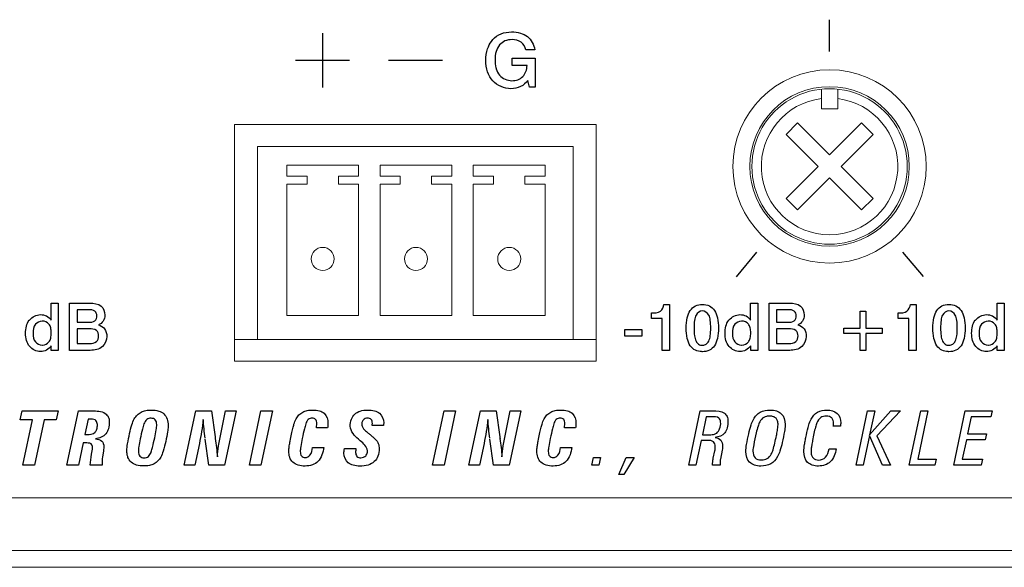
# Model space of a CAD drawing. Header units: inches. Extents: x 0 to 54.8, y -1.5 to 18.4.
# Tile 29 of 43: x 38.7 to 40.2, y 0 to 0.8. Entities that reach past the tile are written whole.
import ezdxf

# ---------------------------------------------------------------- set-up
doc = ezdxf.new("R2010")
doc.units = ezdxf.units.IN
doc.header["$MEASUREMENT"] = 0
doc.layers.get('0').update_dxf_attribs({"color": 8})
doc.layers.add('A', color=1, linetype='Continuous')
doc.layers.add('SCREEN', color=5, linetype='Continuous')

msp = doc.modelspace()

# ---------------------------------------------------------------- linework, layer by layer
at = {"lineweight": 5}
msp.add_open_spline([(40.0888, 0.593), (40.0888, 0.672), (40.0248, 0.736), (39.9458, 0.736), (39.9458, 0.736), (39.8669, 0.736), (39.8028, 0.672), (39.8028, 0.593), (39.8028, 0.593), (39.8028, 0.514), (39.8669, 0.45), (39.9458, 0.45), (39.9458, 0.45), (40.0248, 0.45), (40.0888, 0.514), (40.0888, 0.593)], degree=3, knots=[0, 0, 0, 0, 0.25, 0.25, 0.25, 0.25, 0.5, 0.5, 0.5, 0.5, 0.75, 0.75, 0.75, 0.75, 1, 1, 1, 1], dxfattribs=at)
for points in [[(39.0653, 0.305), (39.0653, 0.305), (39.0653, 0.655), (39.0653, 0.655)], [(39.0653, 0.655), (39.0653, 0.655), (39.6003, 0.655), (39.6003, 0.655)], [(39.6003, 0.655), (39.6003, 0.655), (39.6003, 0.305), (39.6003, 0.305)], [(39.0653, 0.337), (39.0653, 0.337), (39.0994, 0.337), (39.0994, 0.337)], [(39.5666, 0.337), (39.5666, 0.337), (39.6003, 0.337), (39.6003, 0.337)], [(39.6003, 0.305), (39.6003, 0.305), (39.0653, 0.305), (39.0653, 0.305)], [(36.9238, 0.103), (36.9238, 0.103), (53.7678, 0.103), (53.7678, 0.103)], [(36.9238, 0.025), (36.9238, 0.025), (53.7678, 0.025), (53.7678, 0.025)], [(36.7988, 0), (36.7988, 0), (53.8928, 0), (53.8928, 0)]]:
    msp.add_open_spline(points, degree=3, dxfattribs=at)
at = {"layer": 'A', "lineweight": 5}
for points, knots in [([(40.0638, 0.593), (40.0638, 0.6582), (40.011, 0.711), (39.9458, 0.711), (39.9458, 0.711), (39.8807, 0.711), (39.8278, 0.6582), (39.8278, 0.593), (39.8278, 0.593), (39.8278, 0.5278), (39.8807, 0.475), (39.9458, 0.475), (39.9458, 0.475), (40.011, 0.475), (40.0638, 0.5278), (40.0638, 0.593)], [0, 0, 0, 0, 0.25, 0.25, 0.25, 0.25, 0.5, 0.5, 0.5, 0.5, 0.75, 0.75, 0.75, 0.75, 1, 1, 1, 1]), ([(40.0608, 0.593), (40.0608, 0.6341), (40.0389, 0.672), (40.0033, 0.6926), (40.0033, 0.6926), (39.9677, 0.7131), (39.9239, 0.7131), (39.8883, 0.6926), (39.8883, 0.6926), (39.8527, 0.672), (39.8308, 0.6341), (39.8308, 0.593)], [0, 0, 0, 0, 0.333333, 0.333333, 0.333333, 0.333333, 0.666667, 0.666667, 0.666667, 0.666667, 1, 1, 1, 1]), ([(39.9338, 0.6933), (39.8808, 0.6869), (39.8418, 0.6403), (39.845, 0.587), (39.845, 0.587), (39.8482, 0.5336), (39.8924, 0.492), (39.9458, 0.492), (39.9458, 0.492), (39.9993, 0.492), (40.0435, 0.5336), (40.0466, 0.587), (40.0466, 0.587), (40.0498, 0.6403), (40.0109, 0.6869), (39.9578, 0.6933)], [0, 0, 0, 0, 0.25, 0.25, 0.25, 0.25, 0.5, 0.5, 0.5, 0.5, 0.75, 0.75, 0.75, 0.75, 1, 1, 1, 1]), ([(39.8308, 0.593), (39.8308, 0.5519), (39.8527, 0.5139), (39.8883, 0.4934), (39.8883, 0.4934), (39.9239, 0.4729), (39.9677, 0.4729), (40.0033, 0.4934), (40.0033, 0.4934), (40.0389, 0.5139), (40.0608, 0.5519), (40.0608, 0.593)], [0, 0, 0, 0, 0.333333, 0.333333, 0.333333, 0.333333, 0.666667, 0.666667, 0.666667, 0.666667, 1, 1, 1, 1]), ([(39.2128, 0.4562), (39.2128, 0.4656), (39.2052, 0.4732), (39.1958, 0.4732), (39.1958, 0.4732), (39.1864, 0.4732), (39.1788, 0.4656), (39.1788, 0.4562), (39.1788, 0.4562), (39.1788, 0.4468), (39.1864, 0.4392), (39.1958, 0.4392), (39.1958, 0.4392), (39.2052, 0.4392), (39.2128, 0.4468), (39.2128, 0.4562)], [0, 0, 0, 0, 0.25, 0.25, 0.25, 0.25, 0.5, 0.5, 0.5, 0.5, 0.75, 0.75, 0.75, 0.75, 1, 1, 1, 1]), ([(39.3508, 0.4562), (39.3508, 0.4656), (39.3432, 0.4732), (39.3338, 0.4732), (39.3338, 0.4732), (39.3244, 0.4732), (39.3168, 0.4656), (39.3168, 0.4562), (39.3168, 0.4562), (39.3168, 0.4468), (39.3244, 0.4392), (39.3338, 0.4392), (39.3338, 0.4392), (39.3432, 0.4392), (39.3508, 0.4468), (39.3508, 0.4562)], [0, 0, 0, 0, 0.25, 0.25, 0.25, 0.25, 0.5, 0.5, 0.5, 0.5, 0.75, 0.75, 0.75, 0.75, 1, 1, 1, 1]), ([(39.4888, 0.4562), (39.4888, 0.4656), (39.4812, 0.4732), (39.4718, 0.4732), (39.4718, 0.4732), (39.4624, 0.4732), (39.4548, 0.4656), (39.4548, 0.4562), (39.4548, 0.4562), (39.4548, 0.4468), (39.4624, 0.4392), (39.4718, 0.4392), (39.4718, 0.4392), (39.4812, 0.4392), (39.4888, 0.4468), (39.4888, 0.4562)], [0, 0, 0, 0, 0.25, 0.25, 0.25, 0.25, 0.5, 0.5, 0.5, 0.5, 0.75, 0.75, 0.75, 0.75, 1, 1, 1, 1])]:
    msp.add_open_spline(points, degree=3, knots=knots, dxfattribs=at)
for points in [[(39.9338, 0.678), (39.9338, 0.678), (39.9338, 0.7074), (39.9338, 0.7074)], [(39.9578, 0.7074), (39.9578, 0.7074), (39.9578, 0.678), (39.9578, 0.678)], [(39.9338, 0.678), (39.9338, 0.678), (39.9578, 0.678), (39.9578, 0.678)], [(39.8984, 0.6574), (39.8984, 0.6574), (39.8814, 0.6404), (39.8814, 0.6404)], [(39.9458, 0.61), (39.9458, 0.61), (39.8984, 0.6574), (39.8984, 0.6574)], [(39.9933, 0.6574), (39.9933, 0.6574), (39.9458, 0.61), (39.9458, 0.61)], [(40.0102, 0.6404), (40.0102, 0.6404), (39.9933, 0.6574), (39.9933, 0.6574)], [(39.8814, 0.6404), (39.8814, 0.6404), (39.9289, 0.593), (39.9289, 0.593)], [(39.9628, 0.593), (39.9628, 0.593), (40.0102, 0.6404), (40.0102, 0.6404)], [(39.0994, 0.337), (39.0994, 0.337), (39.0994, 0.6224), (39.0994, 0.6224)], [(39.0994, 0.6224), (39.0994, 0.6224), (39.5666, 0.6224), (39.5666, 0.6224)], [(39.5666, 0.6224), (39.5666, 0.6224), (39.5666, 0.337), (39.5666, 0.337)], [(39.1426, 0.5949), (39.1426, 0.5949), (39.1426, 0.5785), (39.1426, 0.5785)], [(39.249, 0.5949), (39.249, 0.5949), (39.1426, 0.5949), (39.1426, 0.5949)], [(39.249, 0.5785), (39.249, 0.5785), (39.249, 0.5949), (39.249, 0.5949)], [(39.2806, 0.5949), (39.2806, 0.5949), (39.2806, 0.5785), (39.2806, 0.5785)], [(39.387, 0.5949), (39.387, 0.5949), (39.2806, 0.5949), (39.2806, 0.5949)], [(39.387, 0.5785), (39.387, 0.5785), (39.387, 0.5949), (39.387, 0.5949)], [(39.4186, 0.5949), (39.4186, 0.5949), (39.4186, 0.5785), (39.4186, 0.5785)], [(39.525, 0.5949), (39.525, 0.5949), (39.4186, 0.5949), (39.4186, 0.5949)], [(39.525, 0.5785), (39.525, 0.5785), (39.525, 0.5949), (39.525, 0.5949)], [(39.9289, 0.593), (39.9289, 0.593), (39.8814, 0.5456), (39.8814, 0.5456)], [(40.0102, 0.5456), (40.0102, 0.5456), (39.9628, 0.593), (39.9628, 0.593)], [(39.1426, 0.5785), (39.1426, 0.5785), (39.1726, 0.5785), (39.1726, 0.5785)], [(39.1726, 0.5785), (39.1726, 0.5785), (39.1726, 0.5668), (39.1726, 0.5668)], [(39.219, 0.5668), (39.219, 0.5668), (39.219, 0.5785), (39.219, 0.5785)], [(39.219, 0.5785), (39.219, 0.5785), (39.249, 0.5785), (39.249, 0.5785)], [(39.2806, 0.5785), (39.2806, 0.5785), (39.3106, 0.5785), (39.3106, 0.5785)], [(39.3106, 0.5785), (39.3106, 0.5785), (39.3106, 0.5668), (39.3106, 0.5668)], [(39.357, 0.5668), (39.357, 0.5668), (39.357, 0.5785), (39.357, 0.5785)], [(39.357, 0.5785), (39.357, 0.5785), (39.387, 0.5785), (39.387, 0.5785)], [(39.4186, 0.5785), (39.4186, 0.5785), (39.4486, 0.5785), (39.4486, 0.5785)], [(39.4486, 0.5785), (39.4486, 0.5785), (39.4486, 0.5668), (39.4486, 0.5668)], [(39.495, 0.5668), (39.495, 0.5668), (39.495, 0.5785), (39.495, 0.5785)], [(39.495, 0.5785), (39.495, 0.5785), (39.525, 0.5785), (39.525, 0.5785)], [(39.8984, 0.5286), (39.8984, 0.5286), (39.9458, 0.576), (39.9458, 0.576)], [(39.9458, 0.576), (39.9458, 0.576), (39.9933, 0.5286), (39.9933, 0.5286)], [(39.1426, 0.5668), (39.1426, 0.5668), (39.1426, 0.3725), (39.1426, 0.3725)], [(39.1726, 0.5668), (39.1726, 0.5668), (39.1426, 0.5668), (39.1426, 0.5668)], [(39.249, 0.5668), (39.249, 0.5668), (39.219, 0.5668), (39.219, 0.5668)], [(39.249, 0.3725), (39.249, 0.3725), (39.249, 0.5668), (39.249, 0.5668)], [(39.2806, 0.5668), (39.2806, 0.5668), (39.2806, 0.3725), (39.2806, 0.3725)], [(39.3106, 0.5668), (39.3106, 0.5668), (39.2806, 0.5668), (39.2806, 0.5668)], [(39.387, 0.5668), (39.387, 0.5668), (39.357, 0.5668), (39.357, 0.5668)], [(39.387, 0.3725), (39.387, 0.3725), (39.387, 0.5668), (39.387, 0.5668)], [(39.4186, 0.5668), (39.4186, 0.5668), (39.4186, 0.3725), (39.4186, 0.3725)], [(39.4486, 0.5668), (39.4486, 0.5668), (39.4186, 0.5668), (39.4186, 0.5668)], [(39.525, 0.5668), (39.525, 0.5668), (39.495, 0.5668), (39.495, 0.5668)], [(39.525, 0.3725), (39.525, 0.3725), (39.525, 0.5668), (39.525, 0.5668)], [(39.8814, 0.5456), (39.8814, 0.5456), (39.8984, 0.5286), (39.8984, 0.5286)], [(39.9933, 0.5286), (39.9933, 0.5286), (40.0102, 0.5456), (40.0102, 0.5456)], [(39.1426, 0.3725), (39.1426, 0.3725), (39.249, 0.3725), (39.249, 0.3725)], [(39.2806, 0.3725), (39.2806, 0.3725), (39.387, 0.3725), (39.387, 0.3725)], [(39.4186, 0.3725), (39.4186, 0.3725), (39.525, 0.3725), (39.525, 0.3725)], [(39.5666, 0.337), (39.5666, 0.337), (39.0994, 0.337), (39.0994, 0.337)]]:
    msp.add_open_spline(points, degree=3, dxfattribs=at)
at = {"layer": 'SCREEN', "linetype": 'Continuous'}
for p, q in [((39.9456, 0.7629), (39.9455, 0.8101)), ((39.1953, 0.79), (39.1953, 0.71)), ((39.5095, 0.7655), (39.4963, 0.7655)), ((39.1553, 0.7502), (39.2353, 0.7502)), ((39.2933, 0.7502), (39.3733, 0.7502)), ((39.4763, 0.7532), (39.5104, 0.7532)), ((39.4763, 0.7422), (39.4763, 0.7532)), ((39.5104, 0.7532), (39.5104, 0.7101)), ((39.4982, 0.7422), (39.4763, 0.7422)), ((39.5016, 0.7101), (39.4994, 0.7202)), ((39.5104, 0.7101), (39.5016, 0.7101)), ((40.0538, 0.4663), (40.0842, 0.4302)), ((39.8378, 0.4661), (39.8075, 0.4299)), ((38.7939, 0.3908), (38.8045, 0.3908)), ((38.7939, 0.3658), (38.7939, 0.3908)), ((38.8045, 0.3908), (38.8045, 0.3209)), ((38.8212, 0.3908), (38.8514, 0.3908)), ((38.8212, 0.3209), (38.8212, 0.3908)), ((38.8495, 0.3811), (38.8325, 0.3811)), ((38.8325, 0.3811), (38.8325, 0.3624)), ((39.7006, 0.3889), (39.7091, 0.3889)), ((39.7091, 0.3889), (39.7091, 0.3209)), ((39.8289, 0.3908), (39.8395, 0.3908)), ((39.8289, 0.3658), (39.8289, 0.3908)), ((39.8395, 0.3908), (39.8395, 0.3209)), ((39.8562, 0.3908), (39.8864, 0.3908)), ((39.8562, 0.3209), (39.8562, 0.3908)), ((39.8845, 0.3811), (39.8675, 0.3811)), ((39.8675, 0.3811), (39.8675, 0.3624)), ((39.9913, 0.3788), (39.9994, 0.3788)), ((39.9913, 0.3538), (39.9913, 0.3788)), ((39.9994, 0.3788), (39.9994, 0.3538)), ((40.0655, 0.3889), (40.0739, 0.3889)), ((40.0739, 0.3889), (40.0739, 0.3209)), ((40.1938, 0.3908), (40.2043, 0.3908)), ((40.1938, 0.3658), (40.1938, 0.3908)), ((40.2043, 0.3908), (40.2043, 0.3209)), ((39.6823, 0.3683), (39.6823, 0.3762)), ((39.6982, 0.3683), (39.6823, 0.3683)), ((39.6982, 0.3209), (39.6982, 0.3683)), ((40.0471, 0.3683), (40.0471, 0.3762)), ((40.063, 0.3683), (40.0471, 0.3683)), ((40.063, 0.3209), (40.063, 0.3683)), ((38.8325, 0.3624), (38.8491, 0.3624)), ((38.8501, 0.3529), (38.8325, 0.3529)), ((38.8325, 0.3529), (38.8325, 0.3312)), ((39.6429, 0.3517), (39.6678, 0.3517)), ((39.6429, 0.3417), (39.6429, 0.3517)), ((39.6678, 0.3517), (39.6678, 0.3417)), ((39.8675, 0.3624), (39.884, 0.3624)), ((39.8851, 0.3529), (39.8675, 0.3529)), ((39.8675, 0.3529), (39.8675, 0.3312)), ((39.9669, 0.3538), (39.9913, 0.3538)), ((39.9669, 0.3459), (39.9669, 0.3538)), ((39.9994, 0.3538), (40.0238, 0.3538)), ((40.0238, 0.3538), (40.0238, 0.3459)), ((39.6678, 0.3417), (39.6429, 0.3417)), ((39.9913, 0.3459), (39.9669, 0.3459)), ((39.9913, 0.3209), (39.9913, 0.3459)), ((40.0238, 0.3459), (39.9994, 0.3459)), ((39.9994, 0.3459), (39.9994, 0.3209)), ((38.7941, 0.3209), (38.7941, 0.3276)), ((38.8045, 0.3209), (38.7941, 0.3209)), ((38.8518, 0.3209), (38.8212, 0.3209)), ((38.8325, 0.3312), (38.8508, 0.3312)), ((39.7091, 0.3209), (39.6982, 0.3209)), ((39.8291, 0.3209), (39.8291, 0.3276)), ((39.8395, 0.3209), (39.8291, 0.3209)), ((39.8868, 0.3209), (39.8562, 0.3209)), ((39.8675, 0.3312), (39.8858, 0.3312)), ((39.9994, 0.3209), (39.9913, 0.3209)), ((40.0739, 0.3209), (40.063, 0.3209)), ((40.1939, 0.3209), (40.1939, 0.3276)), ((40.2043, 0.3209), (40.1939, 0.3209)), ((38.7483, 0.218), (38.7511, 0.2314)), ((38.7511, 0.2314), (38.8042, 0.2314)), ((38.8042, 0.2314), (38.8014, 0.218)), ((38.8174, 0.1511), (38.8345, 0.2314)), ((38.8345, 0.2314), (38.8544, 0.2314)), ((38.8486, 0.219), (38.8439, 0.1965)), ((38.8536, 0.219), (38.8486, 0.219)), ((38.9909, 0.1511), (39.008, 0.2314)), ((39.008, 0.2314), (39.0313, 0.2314)), ((39.0313, 0.2314), (39.0366, 0.193)), ((39.0454, 0.1992), (39.052, 0.2314)), ((39.0677, 0.2314), (39.0507, 0.1511)), ((39.052, 0.2314), (39.0677, 0.2314)), ((39.0873, 0.1511), (39.1044, 0.2314)), ((39.1213, 0.2314), (39.1042, 0.1511)), ((39.1044, 0.2314), (39.1213, 0.2314)), ((39.3584, 0.1511), (39.3754, 0.2314)), ((39.3923, 0.2314), (39.3753, 0.1511)), ((39.3754, 0.2314), (39.3923, 0.2314)), ((39.4121, 0.1511), (39.4292, 0.2314)), ((39.4292, 0.2314), (39.4526, 0.2314)), ((39.4526, 0.2314), (39.4578, 0.193)), ((39.4666, 0.1992), (39.4732, 0.2314)), ((39.489, 0.2314), (39.4719, 0.1511)), ((39.4732, 0.2314), (39.489, 0.2314)), ((39.7374, 0.1511), (39.7545, 0.2314)), ((39.7545, 0.2314), (39.7731, 0.2314)), ((39.7632, 0.2225), (39.7576, 0.196)), ((39.7717, 0.2225), (39.7632, 0.2225)), ((39.9851, 0.1511), (40.0021, 0.2314)), ((40.0021, 0.2314), (40.0127, 0.2314)), ((40.0051, 0.196), (40.0366, 0.2314)), ((40.0127, 0.2314), (40.0051, 0.196)), ((40.0507, 0.2314), (40.0156, 0.1947)), ((40.0366, 0.2314), (40.0507, 0.2314)), ((40.0638, 0.1511), (40.0808, 0.2314)), ((40.0913, 0.2314), (40.0762, 0.1602)), ((40.0808, 0.2314), (40.0913, 0.2314)), ((40.1297, 0.1511), (40.1467, 0.2314)), ((40.1467, 0.2314), (40.1865, 0.2314)), ((40.1555, 0.2225), (40.1501, 0.1972)), ((40.1846, 0.2225), (40.1555, 0.2225)), ((40.1865, 0.2314), (40.1846, 0.2225)), ((38.7663, 0.218), (38.7483, 0.218)), ((38.7521, 0.1511), (38.7663, 0.218)), ((38.7835, 0.218), (38.7694, 0.1511)), ((38.8014, 0.218), (38.7835, 0.218)), ((39.203, 0.2062), (39.1865, 0.2062)), ((39.2857, 0.2099), (39.269, 0.2098)), ((39.57, 0.2062), (39.5535, 0.2062)), ((39.9619, 0.2086), (39.9513, 0.2086)), ((38.8439, 0.1965), (38.847, 0.1965)), ((39.0273, 0.1511), (39.0221, 0.1894)), ((39.0366, 0.193), (39.0369, 0.1906)), ((39.2514, 0.1871), (39.2486, 0.1894)), ((39.4485, 0.1511), (39.4433, 0.1894)), ((39.7576, 0.196), (39.7662, 0.196)), ((40.0049, 0.195), (39.9956, 0.1511)), ((40.024, 0.1511), (40.0049, 0.195)), ((40.0156, 0.1947), (40.0358, 0.1511)), ((40.1501, 0.1972), (40.1778, 0.1972)), ((40.1778, 0.1972), (40.1759, 0.1884)), ((38.8412, 0.1839), (38.8343, 0.1511)), ((38.8443, 0.1839), (38.8412, 0.1839)), ((39.0133, 0.1833), (39.0067, 0.1511)), ((39.1807, 0.1774), (39.1974, 0.1774)), ((39.2281, 0.1758), (39.245, 0.1759)), ((39.4345, 0.1833), (39.4279, 0.1511)), ((39.5477, 0.1774), (39.5645, 0.1774)), ((39.7558, 0.1878), (39.748, 0.1511)), ((39.7657, 0.1878), (39.7558, 0.1878)), ((39.945, 0.1752), (39.9557, 0.1752)), ((40.1482, 0.1884), (40.1422, 0.16)), ((40.1759, 0.1884), (40.1482, 0.1884)), ((38.8714, 0.1724), (38.8699, 0.1627)), ((39.594, 0.1511), (39.5964, 0.1623)), ((39.5964, 0.1623), (39.6069, 0.1623)), ((39.6069, 0.1623), (39.6046, 0.1511)), ((39.6341, 0.1373), (39.6449, 0.1622)), ((39.6565, 0.1622), (39.6416, 0.1373)), ((39.6449, 0.1622), (39.6565, 0.1622)), ((39.7737, 0.1614), (39.7761, 0.1722)), ((39.7869, 0.1735), (39.7843, 0.1602)), ((38.7694, 0.1511), (38.7521, 0.1511)), ((38.8343, 0.1511), (38.8174, 0.1511)), ((38.8696, 0.1511), (38.8518, 0.1511)), ((39.0067, 0.1511), (38.9909, 0.1511)), ((39.0507, 0.1511), (39.0273, 0.1511)), ((39.1042, 0.1511), (39.0873, 0.1511)), ((39.3753, 0.1511), (39.3584, 0.1511)), ((39.4279, 0.1511), (39.4121, 0.1511)), ((39.4719, 0.1511), (39.4485, 0.1511)), ((39.6046, 0.1511), (39.594, 0.1511)), ((39.748, 0.1511), (39.7374, 0.1511)), ((39.7839, 0.1511), (39.7725, 0.1511)), ((39.9956, 0.1511), (39.9851, 0.1511)), ((40.0358, 0.1511), (40.024, 0.1511)), ((40.1016, 0.1511), (40.0638, 0.1511)), ((40.0762, 0.1602), (40.1035, 0.1602)), ((40.1035, 0.1602), (40.1016, 0.1511)), ((40.1702, 0.1511), (40.1297, 0.1511)), ((40.1422, 0.16), (40.1722, 0.16)), ((40.1722, 0.16), (40.1702, 0.1511)), ((39.6416, 0.1373), (39.6341, 0.1373))]:
    msp.add_line(p, q, dxfattribs=at)
msp.add_arc((39.6991, 0.2255), 0.2434, 187.6607, 188.2305, dxfattribs=at)
for points, knots in [([(39.4454, 0.7779), (39.4461, 0.7789), (39.4499, 0.7836), (39.4595, 0.7905), (39.4744, 0.7927), (39.488, 0.7911), (39.5025, 0.7843), (39.5085, 0.7729), (39.5095, 0.7655)], [0, 0, 0, 0, 0.042325, 0.224841, 0.41963, 0.582008, 0.725359, 1, 1, 1, 1]), ([(39.4994, 0.7202), (39.4966, 0.7164), (39.489, 0.7098), (39.4695, 0.706), (39.4487, 0.7145), (39.4386, 0.7332), (39.4365, 0.75), (39.4384, 0.7657), (39.443, 0.7747), (39.4454, 0.7779)], [0, 0, 0, 0, 0.117666, 0.239521, 0.482689, 0.6113, 0.754566, 0.899819, 1, 1, 1, 1]), ([(39.4963, 0.7655), (39.4954, 0.7698), (39.4903, 0.7785), (39.4771, 0.7814), (39.4654, 0.7795), (39.4566, 0.773), (39.4516, 0.7626), (39.4505, 0.7508), (39.4512, 0.7427), (39.4521, 0.739)], [0, 0, 0, 0, 0.157552, 0.326179, 0.456834, 0.576987, 0.707106, 0.863103, 1, 1, 1, 1]), ([(39.4521, 0.739), (39.4523, 0.7385), (39.4534, 0.7346), (39.4581, 0.7245), (39.4747, 0.7174), (39.4938, 0.724), (39.498, 0.7364), (39.4982, 0.7422)], [0, 0, 0, 0, 0.021222, 0.183935, 0.482856, 0.738008, 1, 1, 1, 1]), ([(38.8491, 0.3624), (38.8523, 0.3624), (38.8593, 0.3629), (38.8627, 0.372), (38.8591, 0.3806), (38.8526, 0.3811), (38.8495, 0.3811)], [0, 0, 0, 0, 0.284507, 0.516849, 0.728476, 1, 1, 1, 1]), ([(38.8514, 0.3908), (38.8571, 0.3908), (38.8692, 0.3894), (38.8745, 0.3747), (38.8718, 0.3638), (38.8667, 0.3597), (38.864, 0.3586)], [0, 0, 0, 0, 0.343815, 0.634771, 0.820338, 1, 1, 1, 1]), ([(39.6823, 0.3762), (39.6868, 0.3762), (39.6962, 0.3765), (39.7001, 0.3852), (39.7006, 0.3889)], [0, 0, 0, 0, 0.552349, 1, 1, 1, 1]), ([(39.7565, 0.319), (39.7533, 0.3191), (39.7467, 0.3204), (39.7386, 0.3278), (39.7344, 0.3397), (39.7334, 0.3539), (39.7344, 0.3681), (39.7386, 0.38), (39.747, 0.3876), (39.754, 0.3889), (39.7576, 0.3889)], [0, 0, 0, 0, 0.101203, 0.206719, 0.332278, 0.494652, 0.656985, 0.782274, 0.887432, 1, 1, 1, 1]), ([(39.7576, 0.3794), (39.7539, 0.3794), (39.7474, 0.3745), (39.7457, 0.3642), (39.745, 0.3539), (39.7456, 0.3435), (39.7474, 0.3351), (39.7516, 0.3295), (39.7558, 0.3284), (39.758, 0.3285), (39.7582, 0.3285)], [0, 0, 0, 0, 0.178338, 0.309717, 0.492789, 0.674517, 0.804781, 0.89965, 0.990794, 1, 1, 1, 1]), ([(39.7576, 0.3889), (39.7612, 0.3888), (39.7682, 0.3876), (39.7766, 0.38), (39.7808, 0.368), (39.7819, 0.3538), (39.7808, 0.3397), (39.7766, 0.3278), (39.7682, 0.3201), (39.7608, 0.3189), (39.7569, 0.3189), (39.7565, 0.319)], [0, 0, 0, 0, 0.11029, 0.213542, 0.336382, 0.495013, 0.652845, 0.775315, 0.878621, 0.98902, 1, 1, 1, 1]), ([(39.7582, 0.3285), (39.76, 0.3286), (39.7637, 0.3296), (39.7678, 0.3351), (39.7697, 0.3435), (39.7702, 0.3538), (39.7696, 0.3642), (39.7678, 0.3745), (39.7613, 0.3794), (39.7576, 0.3794)], [0, 0, 0, 0, 0.084214, 0.180695, 0.312906, 0.498041, 0.684107, 0.817627, 1, 1, 1, 1]), ([(39.884, 0.3624), (39.8873, 0.3624), (39.8943, 0.3629), (39.8977, 0.372), (39.8941, 0.3806), (39.8876, 0.3811), (39.8845, 0.3811)], [0, 0, 0, 0, 0.284507, 0.516849, 0.728476, 1, 1, 1, 1]), ([(39.8864, 0.3908), (39.8921, 0.3908), (39.9041, 0.3894), (39.9095, 0.3747), (39.9067, 0.3638), (39.9017, 0.3597), (39.899, 0.3586)], [0, 0, 0, 0, 0.343815, 0.634771, 0.820338, 1, 1, 1, 1]), ([(40.0471, 0.3762), (40.0516, 0.3762), (40.0611, 0.3765), (40.065, 0.3852), (40.0655, 0.3889)], [0, 0, 0, 0, 0.552349, 1, 1, 1, 1]), ([(40.1213, 0.319), (40.1181, 0.3191), (40.1116, 0.3204), (40.1035, 0.3278), (40.0993, 0.3397), (40.0983, 0.3539), (40.0993, 0.3681), (40.1035, 0.38), (40.1119, 0.3876), (40.1188, 0.3889), (40.1224, 0.3889)], [0, 0, 0, 0, 0.101203, 0.206719, 0.332278, 0.494652, 0.656985, 0.782274, 0.887432, 1, 1, 1, 1]), ([(40.1224, 0.3794), (40.1187, 0.3794), (40.1123, 0.3745), (40.1105, 0.3642), (40.1099, 0.3539), (40.1104, 0.3435), (40.1123, 0.3351), (40.1165, 0.3295), (40.1207, 0.3284), (40.1228, 0.3285), (40.123, 0.3285)], [0, 0, 0, 0, 0.178338, 0.309717, 0.492789, 0.674517, 0.804781, 0.89965, 0.990794, 1, 1, 1, 1]), ([(40.1224, 0.3889), (40.126, 0.3888), (40.133, 0.3876), (40.1415, 0.38), (40.1457, 0.368), (40.1467, 0.3538), (40.1457, 0.3397), (40.1415, 0.3278), (40.1331, 0.3201), (40.1257, 0.3189), (40.1217, 0.3189), (40.1213, 0.319)], [0, 0, 0, 0, 0.11029, 0.213542, 0.336382, 0.495013, 0.652845, 0.775315, 0.878621, 0.98902, 1, 1, 1, 1]), ([(40.123, 0.3285), (40.1248, 0.3286), (40.1286, 0.3296), (40.1327, 0.3351), (40.1345, 0.3435), (40.1351, 0.3538), (40.1344, 0.3642), (40.1326, 0.3745), (40.1262, 0.3794), (40.1224, 0.3794)], [0, 0, 0, 0, 0.084214, 0.180695, 0.312906, 0.498041, 0.684107, 0.817627, 1, 1, 1, 1]), ([(38.7941, 0.3276), (38.7921, 0.325), (38.7875, 0.3206), (38.7753, 0.3178), (38.759, 0.3256), (38.7547, 0.346), (38.7575, 0.3603), (38.7616, 0.3654)], [0, 0, 0, 0, 0.125058, 0.242858, 0.472261, 0.740671, 1, 1, 1, 1]), ([(38.7616, 0.3654), (38.7618, 0.3657), (38.7657, 0.3704), (38.7753, 0.3751), (38.7875, 0.3726), (38.7922, 0.3683), (38.7939, 0.3658)], [0, 0, 0, 0, 0.026885, 0.501962, 0.755252, 1, 1, 1, 1]), ([(38.7812, 0.3288), (38.7848, 0.3289), (38.7906, 0.3317), (38.7938, 0.3395), (38.7944, 0.3468), (38.7938, 0.3539), (38.7905, 0.3618), (38.7844, 0.3643), (38.7806, 0.3642)], [0, 0, 0, 0, 0.213715, 0.34064, 0.49932, 0.652954, 0.775328, 1, 1, 1, 1]), ([(39.8291, 0.3276), (39.8271, 0.325), (39.8225, 0.3206), (39.8103, 0.3178), (39.794, 0.3256), (39.7897, 0.346), (39.7925, 0.3603), (39.7966, 0.3654)], [0, 0, 0, 0, 0.125058, 0.242858, 0.472261, 0.740671, 1, 1, 1, 1]), ([(39.7966, 0.3654), (39.7968, 0.3657), (39.8007, 0.3704), (39.8103, 0.3751), (39.8225, 0.3726), (39.8272, 0.3683), (39.8289, 0.3658)], [0, 0, 0, 0, 0.026885, 0.501962, 0.755252, 1, 1, 1, 1]), ([(39.8162, 0.3288), (39.8198, 0.3289), (39.8256, 0.3317), (39.8288, 0.3395), (39.8294, 0.3468), (39.8288, 0.3539), (39.8255, 0.3618), (39.8194, 0.3643), (39.8156, 0.3642)], [0, 0, 0, 0, 0.213715, 0.34064, 0.49932, 0.652954, 0.775328, 1, 1, 1, 1]), ([(40.1939, 0.3276), (40.192, 0.325), (40.1873, 0.3206), (40.1751, 0.3178), (40.1589, 0.3256), (40.1546, 0.346), (40.1574, 0.3603), (40.1614, 0.3654)], [0, 0, 0, 0, 0.125058, 0.242858, 0.472261, 0.740671, 1, 1, 1, 1]), ([(40.1614, 0.3654), (40.1616, 0.3657), (40.1656, 0.3704), (40.1751, 0.3751), (40.1873, 0.3726), (40.1921, 0.3683), (40.1938, 0.3658)], [0, 0, 0, 0, 0.026885, 0.501962, 0.755252, 1, 1, 1, 1]), ([(40.181, 0.3288), (40.1847, 0.3289), (40.1905, 0.3317), (40.1936, 0.3395), (40.1943, 0.3468), (40.1936, 0.3539), (40.1904, 0.3618), (40.1843, 0.3643), (40.1804, 0.3642)], [0, 0, 0, 0, 0.213715, 0.34064, 0.49932, 0.652954, 0.775328, 1, 1, 1, 1]), ([(38.7806, 0.3642), (38.7767, 0.3641), (38.7683, 0.3599), (38.7665, 0.3463), (38.7684, 0.3328), (38.777, 0.3287), (38.781, 0.3288), (38.7812, 0.3288)], [0, 0, 0, 0, 0.22165, 0.500314, 0.768328, 0.988179, 1, 1, 1, 1]), ([(38.8508, 0.3312), (38.8543, 0.3312), (38.8617, 0.3321), (38.8654, 0.3421), (38.8616, 0.3524), (38.8538, 0.3529), (38.8501, 0.3529)], [0, 0, 0, 0, 0.266804, 0.494638, 0.718203, 1, 1, 1, 1]), ([(38.864, 0.3586), (38.8675, 0.3576), (38.8745, 0.3533), (38.8777, 0.3398), (38.8712, 0.3236), (38.8581, 0.3209), (38.8518, 0.3209)], [0, 0, 0, 0, 0.19005, 0.388899, 0.674875, 1, 1, 1, 1]), ([(39.8156, 0.3642), (39.8117, 0.3641), (39.8033, 0.3599), (39.8014, 0.3463), (39.8034, 0.3328), (39.812, 0.3287), (39.816, 0.3288), (39.8162, 0.3288)], [0, 0, 0, 0, 0.22165, 0.500314, 0.768328, 0.988179, 1, 1, 1, 1]), ([(39.8858, 0.3312), (39.8893, 0.3312), (39.8967, 0.3321), (39.9004, 0.3421), (39.8966, 0.3524), (39.8888, 0.3529), (39.8851, 0.3529)], [0, 0, 0, 0, 0.266804, 0.494638, 0.718203, 1, 1, 1, 1]), ([(39.899, 0.3586), (39.9025, 0.3576), (39.9095, 0.3533), (39.9126, 0.3398), (39.9062, 0.3236), (39.893, 0.3209), (39.8868, 0.3209)], [0, 0, 0, 0, 0.19005, 0.388899, 0.674875, 1, 1, 1, 1]), ([(40.1804, 0.3642), (40.1766, 0.3641), (40.1681, 0.3599), (40.1663, 0.3463), (40.1683, 0.3328), (40.1768, 0.3287), (40.1808, 0.3288), (40.181, 0.3288)], [0, 0, 0, 0, 0.22165, 0.500314, 0.768328, 0.988179, 1, 1, 1, 1]), ([(38.847, 0.1965), (38.8511, 0.1965), (38.8581, 0.1972), (38.862, 0.2048), (38.8627, 0.2107), (38.8612, 0.2183), (38.8559, 0.219), (38.8536, 0.219)], [0, 0, 0, 0, 0.329102, 0.467127, 0.647252, 0.816294, 1, 1, 1, 1]), ([(38.8544, 0.2314), (38.8611, 0.2314), (38.871, 0.2314), (38.8793, 0.2226), (38.8803, 0.2142), (38.8793, 0.2056), (38.8743, 0.1944), (38.8652, 0.1909), (38.8596, 0.1901)], [0, 0, 0, 0, 0.286299, 0.382031, 0.489515, 0.635336, 0.754802, 1, 1, 1, 1]), ([(38.906, 0.1723), (38.906, 0.1758), (38.9072, 0.1844), (38.9097, 0.1973), (38.9129, 0.2096), (38.9163, 0.2192), (38.9212, 0.2256), (38.9271, 0.23), (38.9343, 0.2323), (38.9431, 0.2329), (38.9526, 0.232), (38.9644, 0.2261), (38.9671, 0.2156), (38.9671, 0.209), (38.9671, 0.2085)], [0, 0, 0, 0, 0.089182, 0.219931, 0.33455, 0.412685, 0.477019, 0.535291, 0.596189, 0.667591, 0.759648, 0.834686, 0.988302, 1, 1, 1, 1]), ([(38.9419, 0.2205), (38.9397, 0.2205), (38.9345, 0.2192), (38.9321, 0.2145), (38.9311, 0.2121)], [0, 0, 0, 0, 0.461259, 1, 1, 1, 1]), ([(38.9418, 0.17), (38.9418, 0.1702), (38.9428, 0.1727), (38.9446, 0.1798), (38.9471, 0.1907), (38.9493, 0.2021), (38.9505, 0.2108), (38.9494, 0.219), (38.9441, 0.2205), (38.9419, 0.2205)], [0, 0, 0, 0, 0.011674, 0.137546, 0.398727, 0.610557, 0.753228, 0.882447, 1, 1, 1, 1]), ([(39.0191, 0.2186), (39.0184, 0.2127), (39.0166, 0.2009), (39.0145, 0.1892), (39.0133, 0.1833)], [0, 0, 0, 0, 0.501117, 1, 1, 1, 1]), ([(39.1462, 0.1783), (39.1462, 0.1788), (39.1467, 0.1816), (39.1479, 0.1879), (39.1496, 0.1965), (39.1514, 0.2049), (39.1534, 0.2125), (39.1565, 0.2217), (39.1639, 0.2292), (39.1732, 0.2323), (39.1816, 0.2329), (39.1903, 0.2322), (39.201, 0.2273), (39.2038, 0.2172), (39.2034, 0.2097), (39.2032, 0.2074), (39.203, 0.2062)], [0, 0, 0, 0, 0.013552, 0.075615, 0.170765, 0.246955, 0.304648, 0.381026, 0.504272, 0.566946, 0.63979, 0.72799, 0.798285, 0.938345, 0.966619, 1, 1, 1, 1]), ([(39.1865, 0.2062), (39.1867, 0.2078), (39.1869, 0.21), (39.1872, 0.2142), (39.1864, 0.2195), (39.1799, 0.2214), (39.1733, 0.2192), (39.1705, 0.2121), (39.1682, 0.2027), (39.1656, 0.1915), (39.1637, 0.1811), (39.1628, 0.1756), (39.1627, 0.1741)], [0, 0, 0, 0, 0.067961, 0.092729, 0.181199, 0.260699, 0.344331, 0.451751, 0.557647, 0.762258, 0.934537, 1, 1, 1, 1]), ([(39.2486, 0.1894), (39.2427, 0.1943), (39.2348, 0.2044), (39.2375, 0.2188), (39.2428, 0.2271), (39.2516, 0.232), (39.2619, 0.233), (39.2718, 0.2321), (39.2777, 0.2296), (39.2798, 0.2278)], [0, 0, 0, 0, 0.281996, 0.408578, 0.519893, 0.634566, 0.76987, 0.896692, 1, 1, 1, 1]), ([(39.269, 0.2098), (39.269, 0.2099), (39.2692, 0.211), (39.2693, 0.2131), (39.2691, 0.2161), (39.2673, 0.2197), (39.2618, 0.2214), (39.2559, 0.2193), (39.2542, 0.2156), (39.2538, 0.214)], [0, 0, 0, 0, 0.015148, 0.116468, 0.245442, 0.351327, 0.562846, 0.823782, 1, 1, 1, 1]), ([(39.2798, 0.2278), (39.2838, 0.2246), (39.2863, 0.2183), (39.286, 0.2119), (39.2858, 0.2105), (39.2857, 0.2099)], [0, 0, 0, 0, 0.787265, 0.893229, 1, 1, 1, 1]), ([(39.4403, 0.2186), (39.4396, 0.2127), (39.4378, 0.2009), (39.4357, 0.1892), (39.4345, 0.1833)], [0, 0, 0, 0, 0.5011, 1, 1, 1, 1]), ([(39.5132, 0.1783), (39.5133, 0.1788), (39.5137, 0.1816), (39.5149, 0.1879), (39.5166, 0.1965), (39.5185, 0.2049), (39.5205, 0.2125), (39.5236, 0.2217), (39.5309, 0.2292), (39.5403, 0.2323), (39.5487, 0.2329), (39.5574, 0.2322), (39.568, 0.2273), (39.5708, 0.2172), (39.5705, 0.2097), (39.5702, 0.2074), (39.57, 0.2062)], [0, 0, 0, 0, 0.013552, 0.07562, 0.17077, 0.246955, 0.304643, 0.381033, 0.504278, 0.566939, 0.639795, 0.727981, 0.798287, 0.938346, 0.966619, 1, 1, 1, 1]), ([(39.5535, 0.2062), (39.5537, 0.2078), (39.554, 0.21), (39.5542, 0.2142), (39.5534, 0.2195), (39.5469, 0.2214), (39.5403, 0.2192), (39.5375, 0.2121), (39.5352, 0.2027), (39.5327, 0.1915), (39.5308, 0.1814), (39.53, 0.1762), (39.5298, 0.175)], [0, 0, 0, 0, 0.068866, 0.093963, 0.183606, 0.264211, 0.348899, 0.457742, 0.565041, 0.772377, 0.946938, 1, 1, 1, 1]), ([(39.7662, 0.196), (39.7688, 0.196), (39.7732, 0.196), (39.78, 0.1985), (39.7838, 0.2057), (39.7856, 0.2135), (39.7822, 0.2233), (39.7752, 0.2225), (39.7717, 0.2225)], [0, 0, 0, 0, 0.168223, 0.273709, 0.43411, 0.647236, 0.782226, 1, 1, 1, 1]), ([(39.7731, 0.2314), (39.779, 0.2314), (39.788, 0.2315), (39.7949, 0.2231), (39.7957, 0.2151), (39.7949, 0.2068), (39.7903, 0.196), (39.7817, 0.1926), (39.7765, 0.1922)], [0, 0, 0, 0, 0.273602, 0.366326, 0.476804, 0.631677, 0.75755, 1, 1, 1, 1]), ([(39.8219, 0.1712), (39.8219, 0.1748), (39.8232, 0.1834), (39.8259, 0.1967), (39.8291, 0.2092), (39.8326, 0.2187), (39.8372, 0.2251), (39.8452, 0.2314), (39.8562, 0.2332), (39.8671, 0.2321), (39.8777, 0.2263), (39.8801, 0.2166), (39.8801, 0.2104), (39.8801, 0.2099)], [0, 0, 0, 0, 0.091388, 0.2309, 0.351728, 0.427502, 0.494368, 0.555496, 0.687599, 0.771019, 0.840843, 0.98718, 1, 1, 1, 1]), ([(39.8573, 0.2236), (39.8564, 0.2236), (39.8548, 0.2236), (39.8519, 0.223), (39.8469, 0.2214), (39.8423, 0.216), (39.8395, 0.2078), (39.8365, 0.1964), (39.8341, 0.1839), (39.8317, 0.1717), (39.834, 0.1608), (39.8416, 0.1588), (39.8453, 0.1588), (39.8456, 0.1588)], [0, 0, 0, 0, 0.030052, 0.057805, 0.108104, 0.214651, 0.295635, 0.418234, 0.640286, 0.751003, 0.872696, 0.989213, 1, 1, 1, 1]), ([(39.8456, 0.1588), (39.8484, 0.1589), (39.8541, 0.1602), (39.8598, 0.1666), (39.8626, 0.1748), (39.8649, 0.184), (39.8669, 0.1935), (39.8688, 0.2025), (39.8698, 0.2098), (39.8694, 0.2162), (39.8673, 0.22), (39.8648, 0.2219), (39.8627, 0.2229), (39.8606, 0.2234), (39.859, 0.2236), (39.858, 0.2236), (39.8575, 0.2236), (39.8573, 0.2236)], [0, 0, 0, 0, 0.098524, 0.20811, 0.291812, 0.414543, 0.554284, 0.646455, 0.749923, 0.822193, 0.877279, 0.904181, 0.932745, 0.964291, 0.981564, 0.99063, 1, 1, 1, 1]), ([(39.9101, 0.1886), (39.9105, 0.191), (39.912, 0.1984), (39.9144, 0.2087), (39.9185, 0.2209), (39.9274, 0.2309), (39.9423, 0.2338), (39.9586, 0.2301), (39.9626, 0.2179), (39.9622, 0.2112), (39.962, 0.2095), (39.9619, 0.2086)], [0, 0, 0, 0, 0.07595, 0.234852, 0.331893, 0.475816, 0.626616, 0.790639, 0.945404, 0.973085, 1, 1, 1, 1]), ([(39.9513, 0.2086), (39.9514, 0.2094), (39.9516, 0.2109), (39.9519, 0.2151), (39.9501, 0.2221), (39.941, 0.2244), (39.9318, 0.2223), (39.9271, 0.2146), (39.9245, 0.2065), (39.9226, 0.1977), (39.9208, 0.1886), (39.9196, 0.182), (39.9191, 0.1787), (39.9189, 0.1778)], [0, 0, 0, 0, 0.029997, 0.060207, 0.168057, 0.275858, 0.391619, 0.515869, 0.604391, 0.733462, 0.868325, 0.9668, 1, 1, 1, 1]), ([(38.9671, 0.2085), (38.967, 0.2057), (38.966, 0.1984), (38.9635, 0.186), (38.9604, 0.1735), (38.9562, 0.1613), (38.9486, 0.1533), (38.939, 0.1503), (38.9301, 0.1496), (38.9206, 0.1505), (38.912, 0.1549), (38.9078, 0.1614), (38.9063, 0.1673), (38.9061, 0.1706), (38.906, 0.1723)], [0, 0, 0, 0, 0.072066, 0.195959, 0.327965, 0.408566, 0.532416, 0.595273, 0.669247, 0.763368, 0.840874, 0.914501, 0.955042, 1, 1, 1, 1]), ([(38.9311, 0.2121), (38.9301, 0.2097), (38.9286, 0.2022), (38.9259, 0.1912), (38.9239, 0.1799), (38.9226, 0.1714), (38.924, 0.1634), (38.9316, 0.1613), (38.9386, 0.1633), (38.9409, 0.1677), (38.9418, 0.17)], [0, 0, 0, 0, 0.111474, 0.325806, 0.491398, 0.601011, 0.70398, 0.801706, 0.896574, 1, 1, 1, 1]), ([(39.2538, 0.214), (39.2536, 0.2131), (39.2534, 0.2105), (39.2551, 0.2054), (39.2597, 0.2016), (39.2642, 0.1977), (39.2679, 0.1946), (39.2713, 0.1916), (39.2743, 0.1891), (39.2765, 0.1864), (39.2788, 0.1819), (39.2799, 0.1743), (39.2785, 0.1646), (39.2726, 0.1555), (39.2626, 0.1504), (39.2516, 0.1493), (39.2413, 0.1503), (39.2356, 0.1529), (39.2334, 0.1547)], [0, 0, 0, 0, 0.023899, 0.067253, 0.142654, 0.179774, 0.22853, 0.274181, 0.302642, 0.334727, 0.368024, 0.438695, 0.539907, 0.628228, 0.720991, 0.833331, 0.923985, 1, 1, 1, 1]), ([(39.8801, 0.2099), (39.88, 0.2069), (39.8787, 0.1985), (39.8762, 0.1857), (39.873, 0.1732), (39.8687, 0.1617), (39.8594, 0.1517), (39.8458, 0.1492), (39.8349, 0.1504), (39.8243, 0.1563), (39.822, 0.1654), (39.8219, 0.1712)], [0, 0, 0, 0, 0.078915, 0.230924, 0.345641, 0.425826, 0.556446, 0.691523, 0.777156, 0.849129, 1, 1, 1, 1]), ([(38.8596, 0.1901), (38.8629, 0.1898), (38.8697, 0.1882), (38.8722, 0.1806), (38.8718, 0.1757), (38.8715, 0.1736), (38.8714, 0.1724)], [0, 0, 0, 0, 0.402216, 0.747776, 0.854662, 1, 1, 1, 1]), ([(39.0399, 0.1635), (39.0403, 0.1688), (39.0417, 0.1808), (39.044, 0.1926), (39.0454, 0.1992)], [0, 0, 0, 0, 0.446365, 1, 1, 1, 1]), ([(39.4611, 0.1635), (39.4615, 0.1688), (39.4629, 0.1808), (39.4652, 0.1926), (39.4666, 0.1992)], [0, 0, 0, 0, 0.446373, 1, 1, 1, 1]), ([(39.7765, 0.1922), (39.7796, 0.1916), (39.786, 0.1893), (39.7877, 0.1815), (39.7874, 0.1766), (39.7871, 0.1746), (39.7869, 0.1735)], [0, 0, 0, 0, 0.385166, 0.748143, 0.870984, 1, 1, 1, 1]), ([(38.8552, 0.1771), (38.8552, 0.179), (38.8533, 0.1846), (38.8472, 0.1839), (38.8443, 0.1839)], [0, 0, 0, 0, 0.393925, 1, 1, 1, 1]), ([(38.8518, 0.1511), (38.8521, 0.1565), (38.853, 0.1652), (38.8552, 0.1737), (38.8552, 0.1771)], [0, 0, 0, 0, 0.614629, 1, 1, 1, 1]), ([(39.1974, 0.1774), (39.1964, 0.1699), (39.1932, 0.1584), (39.1804, 0.1506), (39.1698, 0.1494), (39.1598, 0.1504), (39.1483, 0.1561), (39.1452, 0.1671), (39.1458, 0.1751), (39.146, 0.1773), (39.1462, 0.1783)], [0, 0, 0, 0, 0.261526, 0.372159, 0.499652, 0.622019, 0.721325, 0.924193, 0.964764, 1, 1, 1, 1]), ([(39.1627, 0.1741), (39.1626, 0.1731), (39.1625, 0.1699), (39.1633, 0.1642), (39.1706, 0.1613), (39.1793, 0.1659), (39.18, 0.1733), (39.1807, 0.1774)], [0, 0, 0, 0, 0.078635, 0.270336, 0.434804, 0.652915, 1, 1, 1, 1]), ([(39.2334, 0.1547), (39.2295, 0.158), (39.2267, 0.1647), (39.2273, 0.1722), (39.2278, 0.1746), (39.2281, 0.1758)], [0, 0, 0, 0, 0.677642, 0.828757, 1, 1, 1, 1]), ([(39.245, 0.1759), (39.2448, 0.1749), (39.2446, 0.1729), (39.2443, 0.1689), (39.2457, 0.1632), (39.2529, 0.1613), (39.2597, 0.1638), (39.2616, 0.1683), (39.2619, 0.1703)], [0, 0, 0, 0, 0.092196, 0.190129, 0.382383, 0.574737, 0.813779, 1, 1, 1, 1]), ([(39.2619, 0.1703), (39.262, 0.1711), (39.2623, 0.178), (39.256, 0.1832), (39.2514, 0.1871)], [0, 0, 0, 0, 0.10507, 1, 1, 1, 1]), ([(39.5645, 0.1774), (39.5634, 0.1699), (39.5602, 0.1584), (39.5474, 0.1506), (39.5369, 0.1494), (39.5268, 0.1504), (39.5153, 0.1561), (39.5123, 0.1671), (39.5128, 0.1751), (39.5131, 0.1773), (39.5132, 0.1783)], [0, 0, 0, 0, 0.261522, 0.372168, 0.499642, 0.622024, 0.721314, 0.924195, 0.964765, 1, 1, 1, 1]), ([(39.5298, 0.175), (39.5297, 0.1738), (39.5294, 0.1702), (39.5303, 0.1642), (39.5376, 0.1613), (39.5463, 0.1659), (39.547, 0.1733), (39.5477, 0.1774)], [0, 0, 0, 0, 0.102166, 0.288948, 0.449221, 0.661768, 1, 1, 1, 1]), ([(39.7761, 0.1722), (39.7763, 0.1733), (39.7765, 0.1754), (39.777, 0.18), (39.7748, 0.1871), (39.7686, 0.1878), (39.7657, 0.1878)], [0, 0, 0, 0, 0.148457, 0.289792, 0.61824, 1, 1, 1, 1]), ([(39.9557, 0.1752), (39.9545, 0.1683), (39.9508, 0.1578), (39.939, 0.1506), (39.9295, 0.1494), (39.9204, 0.1504), (39.9101, 0.1564), (39.9071, 0.1693), (39.9086, 0.1805), (39.9096, 0.1862), (39.9101, 0.1886)], [0, 0, 0, 0, 0.229057, 0.328157, 0.437523, 0.538585, 0.624449, 0.809226, 0.920487, 1, 1, 1, 1]), ([(39.9189, 0.1778), (39.9186, 0.1757), (39.9182, 0.1718), (39.9187, 0.1663), (39.9218, 0.1603), (39.9305, 0.1574), (39.9418, 0.1623), (39.9442, 0.1708), (39.945, 0.1752)], [0, 0, 0, 0, 0.127202, 0.238489, 0.331242, 0.515179, 0.73038, 1, 1, 1, 1]), ([(38.8699, 0.1627), (38.8697, 0.1615), (38.8695, 0.1592), (38.8693, 0.1561), (38.8694, 0.1534), (38.8696, 0.1519), (38.8696, 0.1511)], [0, 0, 0, 0, 0.308889, 0.615732, 0.791734, 1, 1, 1, 1]), ([(39.7725, 0.1511), (39.7726, 0.1528), (39.7728, 0.1562), (39.7734, 0.1596), (39.7737, 0.1614)], [0, 0, 0, 0, 0.485364, 1, 1, 1, 1]), ([(39.7843, 0.1602), (39.7841, 0.1594), (39.7839, 0.1576), (39.7838, 0.155), (39.7839, 0.1528), (39.7839, 0.1516), (39.7839, 0.1511)], [0, 0, 0, 0, 0.257109, 0.604198, 0.845908, 1, 1, 1, 1])]:
    msp.add_open_spline(points, degree=3, knots=knots, dxfattribs=at)
for points in [[(39.0219, 0.1908), (39.0207, 0.2), (39.0195, 0.2093), (39.0191, 0.2186)], [(39.4432, 0.1908), (39.4419, 0.2), (39.4407, 0.2093), (39.4403, 0.2186)], [(39.0369, 0.1906), (39.0381, 0.1816), (39.0392, 0.1726), (39.0399, 0.1635)], [(39.4581, 0.1906), (39.4593, 0.1816), (39.4604, 0.1726), (39.4611, 0.1635)]]:
    msp.add_open_spline(points, degree=3, dxfattribs=at)

doc.saveas('drawing.dxf')
